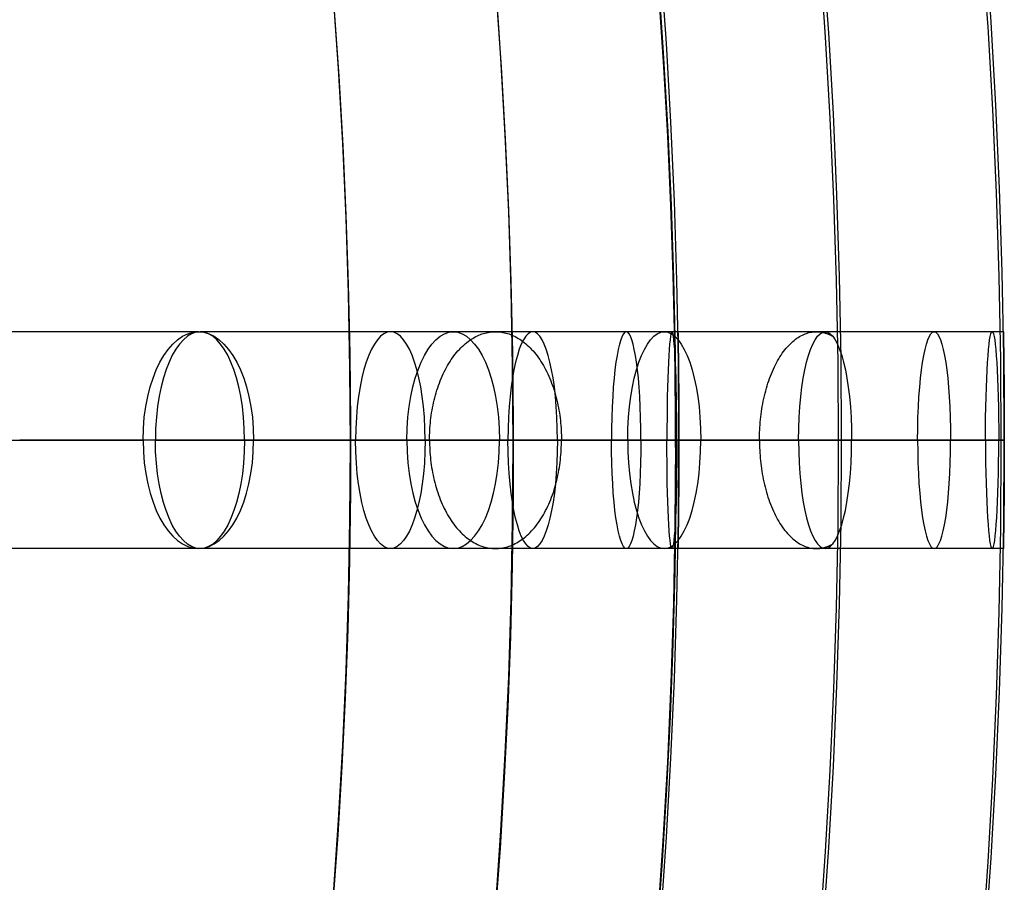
# Model space of a CAD drawing. Header units: millimetres. Extents: x -60 to 60, y -60 to 60.
# Tile 57 of 61: x 51.31 to 60.39, y -4.42 to 3.53. Entities that reach past the tile are written whole.
import ezdxf

# ---------------------------------------------------------------- set-up
doc = ezdxf.new("R2010")
doc.units = ezdxf.units.MM
doc.header["$MEASUREMENT"] = 0
doc.layers.add('Metal', color=7, linetype='Continuous', true_color=0xb2b2b2)
doc.layers.add('Opal glass', color=7, linetype='Continuous', true_color=0x7b7b7b)

msp = doc.modelspace()

# ---------------------------------------------------------------- linework, layer by layer
at = {"layer": 'Metal'}
for centre, radius in [((0.3971, -0.3842, 97.1537), 56.9613), ((0.3971, -0.3842, 93.1537), 53.9613), ((0.3971, -0.3842, 100.1537), 53.9613)]:
    msp.add_circle(centre, radius, dxfattribs=at)
for centre, radius, start, end in [((0.3901, -0.3462, 97.1537), 60, 0, 180), ((0.3901, -0.3462, 107.1537), 60, 0, 180), ((0.3901, -0.3462, 97.1537), 60, 0, 180), ((0.3901, -0.3462, 97.1537), 58.5, 0, 180), ((0.3901, -0.3462, 97.1537), 57, 0, 180), ((0.3901, -0.3462, 107.1537), 57, 0, 180), ((0.3901, -0.3462, 97.1537), 57, 0, 180), ((0.3971, -0.3842, 107.1537), 56.9613, 285.03621, 95.97392), ((0.3971, -0.3842, 107.1537), 56.9613, 285.03621, 95.97392), ((0.3971, -0.3842, 102.1537), 56.9613, 285.55773, 85.34235), ((0.3971, -0.3842, 107.1537), 55.4613, 285.15903, 95.8511), ((0.3971, -0.3842, 107.1537), 53.9613, 285.28869, 95.72143), ((0.3971, -0.3842, 107.1537), 53.9613, 285.28869, 95.72143), ((0.3901, -0.3462, 97.1537), 60, 180, 0), ((0.3901, -0.3462, 107.1537), 60, 180, 0), ((0.3901, -0.3462, 97.1537), 60, 180, 0), ((0.3901, -0.3462, 97.1537), 58.5, 180, 360), ((0.3901, -0.3462, 97.1537), 57, 180, 0), ((0.3901, -0.3462, 107.1537), 57, 180, 0), ((0.3901, -0.3462, 97.1537), 57, 180, 0)]:
    msp.add_arc(centre, radius, start, end, dxfattribs=at)
for points in [[(52.9594, 0.6538, 136.058), (51.8882, 0.6538, 134.8829), (50.817, 0.6538, 133.7078)], [(55.3094, 0.6538, 131.2962), (54.142, 0.6538, 130.212), (52.9746, 0.6538, 129.1278)], [(57.2552, 0.6538, 126.268), (55.9928, 0.6538, 125.3003), (54.7305, 0.6538, 124.3327)], [(58.7383, 0.6538, 121.0993), (57.3905, 0.6538, 120.2662), (56.0427, 0.6538, 119.4331)], [(59.7437, 0.6538, 115.8797), (58.3242, 0.6538, 115.1946), (56.9046, 0.6538, 114.5094)], [(60.2783, 0.6538, 110.675), (58.802, 0.6538, 110.1714), (57.3258, 0.6538, 109.6678)], [(60.3817, 0.6538, 100.3397), (58.8815, 0.6538, 100.2162), (57.3813, 0.6538, 100.0926)], [(60.3817, 0.6538, 105.4493), (58.8815, 0.6538, 105.1064), (57.3813, 0.6538, 104.7635)], [(50.3207, -0.3462, 134.6478), (51.3852, -0.3462, 135.8155), (52.4497, -0.3462, 136.9832)], [(50.3207, -0.3462, 134.6478), (51.3852, -0.3462, 135.8155), (52.4497, -0.3462, 136.9832)], [(50.3207, -0.3462, 134.6478), (51.3852, -0.3462, 135.8155), (52.4497, -0.3462, 136.9832)], [(50.3207, -0.3462, 134.6478), (51.3852, -0.3462, 135.8155), (52.4497, -0.3462, 136.9832)], [(53.4678, -0.3462, 135.1314), (52.3897, -0.3462, 133.9487), (51.3116, -0.3462, 132.7661)], [(53.4678, -0.3462, 135.1314), (52.3897, -0.3462, 133.9487), (51.3116, -0.3462, 132.7661)], [(53.4678, -0.3462, 135.1314), (52.3897, -0.3462, 133.9487), (51.3116, -0.3462, 132.7661)], [(53.4678, -0.3462, 135.1314), (52.3897, -0.3462, 133.9487), (51.3116, -0.3462, 132.7661)], [(52.5629, -0.3462, 130.1101), (53.7228, -0.3462, 131.1874), (54.8827, -0.3462, 132.2646)], [(52.5629, -0.3462, 130.1101), (53.7228, -0.3462, 131.1874), (54.8827, -0.3462, 132.2646)], [(52.5629, -0.3462, 130.1101), (53.7228, -0.3462, 131.1874), (54.8827, -0.3462, 132.2646)], [(52.5629, -0.3462, 130.1101), (53.7228, -0.3462, 131.1874), (54.8827, -0.3462, 132.2646)], [(55.7347, -0.3462, 130.3264), (54.5596, -0.3462, 129.2351), (53.3846, -0.3462, 128.1438)], [(55.7347, -0.3462, 130.3264), (54.5596, -0.3462, 129.2351), (53.3846, -0.3462, 128.1438)], [(55.7347, -0.3462, 130.3264), (54.5596, -0.3462, 129.2351), (53.3846, -0.3462, 128.1438)], [(55.7347, -0.3462, 130.3264), (54.5596, -0.3462, 129.2351), (53.3846, -0.3462, 128.1438)], [(54.4089, -0.3462, 125.3462), (55.6633, -0.3462, 126.3077), (56.9176, -0.3462, 127.2692)], [(54.4089, -0.3462, 125.3462), (55.6633, -0.3462, 126.3077), (56.9176, -0.3462, 127.2692)], [(54.4089, -0.3462, 125.3462), (55.6633, -0.3462, 126.3077), (56.9176, -0.3462, 127.2692)], [(54.4089, -0.3462, 125.3462), (55.6633, -0.3462, 126.3077), (56.9176, -0.3462, 127.2692)], [(57.5911, -0.3462, 125.2655), (56.3206, -0.3462, 124.2916), (55.0501, -0.3462, 123.3177)], [(57.5911, -0.3462, 125.2655), (56.3206, -0.3462, 124.2916), (55.0501, -0.3462, 123.3177)], [(57.5911, -0.3462, 125.2655), (56.3206, -0.3462, 124.2916), (55.0501, -0.3462, 123.3177)], [(57.5911, -0.3462, 125.2655), (56.3206, -0.3462, 124.2916), (55.0501, -0.3462, 123.3177)], [(55.8135, -0.3462, 120.4671), (57.1531, -0.3462, 121.2951), (58.4927, -0.3462, 122.1231)], [(55.8135, -0.3462, 120.4671), (57.1531, -0.3462, 121.2951), (58.4927, -0.3462, 122.1231)], [(55.8135, -0.3462, 120.4671), (57.1531, -0.3462, 121.2951), (58.4927, -0.3462, 122.1231)], [(55.8135, -0.3462, 120.4671), (57.1531, -0.3462, 121.2951), (58.4927, -0.3462, 122.1231)], [(58.9823, -0.3462, 120.0745), (57.6261, -0.3462, 119.2363), (56.27, -0.3462, 118.398)], [(58.9823, -0.3462, 120.0745), (57.6261, -0.3462, 119.2363), (56.27, -0.3462, 118.398)], [(58.9823, -0.3462, 120.0745), (57.6261, -0.3462, 119.2363), (56.27, -0.3462, 118.398)], [(58.9823, -0.3462, 120.0745), (57.6261, -0.3462, 119.2363), (56.27, -0.3462, 118.398)], [(56.7677, -0.3462, 115.5537), (58.1791, -0.3462, 116.2349), (59.5905, -0.3462, 116.9161)], [(56.7677, -0.3462, 115.5537), (58.1791, -0.3462, 116.2349), (59.5905, -0.3462, 116.9161)], [(56.7677, -0.3462, 115.5537), (58.1791, -0.3462, 116.2349), (59.5905, -0.3462, 116.9161)], [(56.7677, -0.3462, 115.5537), (58.1791, -0.3462, 116.2349), (59.5905, -0.3462, 116.9161)], [(59.8954, -0.3462, 114.8425), (58.4675, -0.3462, 114.1534), (57.0397, -0.3462, 113.4642)], [(59.8954, -0.3462, 114.8425), (58.4675, -0.3462, 114.1534), (57.0397, -0.3462, 113.4642)], [(59.8954, -0.3462, 114.8425), (58.4675, -0.3462, 114.1534), (57.0397, -0.3462, 113.4642)], [(59.8954, -0.3462, 114.8425), (58.4675, -0.3462, 114.1534), (57.0397, -0.3462, 113.4642)], [(57.2791, -0.3462, 110.7084), (58.7479, -0.3462, 111.2095), (60.2168, -0.3462, 111.7106)], [(60.2168, -0.3462, 111.7106), (58.7479, -0.3462, 111.2095), (57.2791, -0.3462, 110.7084)], [(57.2791, -0.3462, 110.7084), (58.7479, -0.3462, 111.2095), (60.2168, -0.3462, 111.7106)], [(57.2791, -0.3462, 110.7084), (58.7479, -0.3462, 111.2095), (60.2168, -0.3462, 111.7106)], [(60.2168, -0.3462, 111.7106), (58.7479, -0.3462, 111.2095), (57.2791, -0.3462, 110.7084)], [(57.2791, -0.3462, 110.7084), (58.7479, -0.3462, 111.2095), (60.2168, -0.3462, 111.7106)], [(60.3386, -0.3462, 109.6389), (58.8548, -0.3462, 109.1328), (57.371, -0.3462, 108.6266)], [(60.3386, -0.3462, 109.6389), (58.8548, -0.3462, 109.1328), (57.371, -0.3462, 108.6266)], [(60.3386, -0.3462, 109.6389), (58.8548, -0.3462, 109.1328), (57.371, -0.3462, 108.6266)], [(60.3386, -0.3462, 109.6389), (58.8548, -0.3462, 109.1328), (57.371, -0.3462, 108.6266)], [(57.3901, -0.3462, 97.1537), (57.3901, -0.3462, 98.1218), (57.3901, -0.3462, 99.0899)], [(57.3901, -0.3462, 101.0967), (57.3901, -0.3462, 102.4182), (57.3901, -0.3462, 103.7397)], [(60.3901, -0.3462, 97.1537), (58.8901, -0.3462, 97.1537), (57.3901, -0.3462, 97.1537)], [(60.3901, -0.3462, 99.337), (58.8901, -0.3462, 99.2135), (57.3901, -0.3462, 99.0899)], [(57.3901, -0.3462, 101.0967), (58.8901, -0.3462, 101.2202), (60.3901, -0.3462, 101.3438)], [(60.3901, -0.3462, 104.4255), (58.8901, -0.3462, 104.0826), (57.3901, -0.3462, 103.7397)], [(57.3901, -0.3462, 105.7913), (58.8901, -0.3462, 106.1342), (60.3901, -0.3462, 106.477)], [(60.3901, -0.3462, 99.337), (58.8901, -0.3462, 99.2135), (57.3901, -0.3462, 99.0899)], [(57.3901, -0.3462, 97.1537), (57.3901, -0.3462, 98.1218), (57.3901, -0.3462, 99.0899)], [(60.3901, -0.3462, 97.1537), (58.8901, -0.3462, 97.1537), (57.3901, -0.3462, 97.1537)], [(60.3901, -0.3462, 104.4255), (58.8901, -0.3462, 104.0826), (57.3901, -0.3462, 103.7397)], [(57.3901, -0.3462, 101.0967), (57.3901, -0.3462, 102.4182), (57.3901, -0.3462, 103.7397)], [(57.3901, -0.3462, 101.0967), (58.8901, -0.3462, 101.2202), (60.3901, -0.3462, 101.3438)], [(57.3901, -0.3462, 105.7913), (58.8901, -0.3462, 106.1342), (60.3901, -0.3462, 106.477)], [(57.3901, -0.3462, 97.1537), (57.3901, -0.3462, 98.1218), (57.3901, -0.3462, 99.0899)], [(57.3901, -0.3462, 101.0967), (57.3901, -0.3462, 102.4182), (57.3901, -0.3462, 103.7397)], [(60.3901, -0.3462, 97.1537), (58.8901, -0.3462, 97.1537), (57.3901, -0.3462, 97.1537)], [(60.3901, -0.3462, 99.337), (58.8901, -0.3462, 99.2135), (57.3901, -0.3462, 99.0899)], [(57.3901, -0.3462, 101.0967), (58.8901, -0.3462, 101.2202), (60.3901, -0.3462, 101.3438)], [(60.3901, -0.3462, 104.4255), (58.8901, -0.3462, 104.0826), (57.3901, -0.3462, 103.7397)], [(57.3901, -0.3462, 105.7913), (58.8901, -0.3462, 106.1342), (60.3901, -0.3462, 106.477)], [(60.3901, -0.3462, 99.337), (58.8901, -0.3462, 99.2135), (57.3901, -0.3462, 99.0899)], [(57.3901, -0.3462, 97.1537), (57.3901, -0.3462, 98.1218), (57.3901, -0.3462, 99.0899)], [(60.3901, -0.3462, 97.1537), (58.8901, -0.3462, 97.1537), (57.3901, -0.3462, 97.1537)], [(60.3901, -0.3462, 104.4255), (58.8901, -0.3462, 104.0826), (57.3901, -0.3462, 103.7397)], [(57.3901, -0.3462, 101.0967), (57.3901, -0.3462, 102.4182), (57.3901, -0.3462, 103.7397)], [(57.3901, -0.3462, 101.0967), (58.8901, -0.3462, 101.2202), (60.3901, -0.3462, 101.3438)], [(57.3901, -0.3462, 105.7913), (58.8901, -0.3462, 106.1342), (60.3901, -0.3462, 106.477)], [(60.3901, -0.3462, 104.4255), (60.3901, -0.3462, 102.8846), (60.3901, -0.3462, 101.3438)], [(60.3901, -0.3462, 99.337), (60.3901, -0.3462, 98.2454), (60.3901, -0.3462, 97.1537)], [(60.3901, -0.3462, 99.337), (60.3901, -0.3462, 98.2454), (60.3901, -0.3462, 97.1537)], [(60.3901, -0.3462, 104.4255), (60.3901, -0.3462, 102.8846), (60.3901, -0.3462, 101.3438)], [(60.3901, -0.3462, 104.4255), (60.3901, -0.3462, 102.8846), (60.3901, -0.3462, 101.3438)], [(60.3901, -0.3462, 99.337), (60.3901, -0.3462, 98.2454), (60.3901, -0.3462, 97.1537)], [(60.3901, -0.3462, 99.337), (60.3901, -0.3462, 98.2454), (60.3901, -0.3462, 97.1537)], [(60.3901, -0.3462, 104.4255), (60.3901, -0.3462, 102.8846), (60.3901, -0.3462, 101.3438)], [(52.9594, -1.3462, 136.058), (51.8882, -1.3462, 134.8829), (50.817, -1.3462, 133.7078)], [(55.3094, -1.3462, 131.2962), (54.142, -1.3462, 130.212), (52.9746, -1.3462, 129.1278)], [(57.2552, -1.3462, 126.268), (55.9928, -1.3462, 125.3003), (54.7305, -1.3462, 124.3327)], [(58.7383, -1.3462, 121.0993), (57.3905, -1.3462, 120.2662), (56.0427, -1.3462, 119.4331)], [(59.7437, -1.3462, 115.8797), (58.3242, -1.3462, 115.1946), (56.9046, -1.3462, 114.5094)], [(60.2783, -1.3462, 110.675), (58.802, -1.3462, 110.1714), (57.3258, -1.3462, 109.6678)], [(60.3817, -1.3462, 100.3397), (58.8815, -1.3462, 100.2162), (57.3813, -1.3462, 100.0926)], [(60.3817, -1.3462, 105.4493), (58.8815, -1.3462, 105.1064), (57.3813, -1.3462, 104.7635)]]:
    msp.add_open_spline(points, degree=2, dxfattribs=at)
for points, knots in [([(52.4497, -0.3462, 136.9832), (52.4497, 0.2362, 136.9832), (52.6938, 0.6538, 136.5411), (52.9594, 0.6538, 136.058), (53.225, 0.6538, 135.5751), (53.4678, 0.2363, 135.1314), (53.4678, -0.3462, 135.1314)], [3.578488, 3.578488, 3.578488, 3.578488, 5.36747, 5.36747, 5.36747, 7.156975, 7.156975, 7.156975, 7.156975]), ([(52.4497, -0.3462, 136.9832), (52.4497, 0.2362, 136.9832), (52.6938, 0.6538, 136.5411), (52.9594, 0.6538, 136.058), (53.225, 0.6538, 135.5751), (53.4678, 0.2363, 135.1314), (53.4678, -0.3462, 135.1314)], [3.578488, 3.578488, 3.578488, 3.578488, 5.36747, 5.36747, 5.36747, 7.156975, 7.156975, 7.156975, 7.156975]), ([(53.3846, -0.3462, 128.1438), (53.3846, 0.2409, 128.1438), (53.187, 0.6538, 128.6197), (52.9746, 0.6538, 129.1278), (52.7622, 0.6538, 129.6362), (52.5629, 0.2407, 130.1101), (52.5629, -0.3462, 130.1101)], [0, 0, 0, 0, 1.79812, 1.79812, 1.79812, 3.595541, 3.595541, 3.595541, 3.595541]), ([(53.3846, -0.3462, 128.1438), (53.3846, 0.2409, 128.1438), (53.187, 0.6538, 128.6197), (52.9746, 0.6538, 129.1278), (52.7622, 0.6538, 129.6362), (52.5629, 0.2407, 130.1101), (52.5629, -0.3462, 130.1101)], [0, 0, 0, 0, 1.79812, 1.79812, 1.79812, 3.595541, 3.595541, 3.595541, 3.595541]), ([(55.0501, -0.3462, 123.3177), (55.0501, 0.24, 123.3177), (54.8965, 0.6538, 123.8075), (54.7305, 0.6538, 124.3327), (54.5644, 0.6538, 124.8581), (54.4089, 0.2398, 125.3462), (54.4089, -0.3462, 125.3462)], [0, 0, 0, 0, 1.796305, 1.796305, 1.796305, 3.591944, 3.591944, 3.591944, 3.591944]), ([(55.0501, -0.3462, 123.3177), (55.0501, 0.24, 123.3177), (54.8965, 0.6538, 123.8075), (54.7305, 0.6538, 124.3327), (54.5644, 0.6538, 124.8581), (54.4089, 0.2398, 125.3462), (54.4089, -0.3462, 125.3462)], [0, 0, 0, 0, 1.796305, 1.796305, 1.796305, 3.591944, 3.591944, 3.591944, 3.591944]), ([(54.8827, -0.3462, 132.2646), (54.8827, 0.2372, 132.2646), (55.0876, 0.6538, 131.8008), (55.3094, 0.6538, 131.2962), (55.5312, 0.6538, 130.7918), (55.7347, 0.2374, 130.3264), (55.7347, -0.3462, 130.3264)], [3.582224, 3.582224, 3.582224, 3.582224, 5.373059, 5.373059, 5.373059, 7.164447, 7.164447, 7.164447, 7.164447]), ([(54.8827, -0.3462, 132.2646), (54.8827, 0.2372, 132.2646), (55.0876, 0.6538, 131.8008), (55.3094, 0.6538, 131.2962), (55.5312, 0.6538, 130.7918), (55.7347, 0.2374, 130.3264), (55.7347, -0.3462, 130.3264)], [3.582224, 3.582224, 3.582224, 3.582224, 5.373059, 5.373059, 5.373059, 7.164447, 7.164447, 7.164447, 7.164447]), ([(56.27, -0.3462, 118.398), (56.27, 0.2378, 118.398), (56.1614, 0.6538, 118.8951), (56.0427, 0.6538, 119.4331), (55.9239, 0.6538, 119.9714), (55.8135, 0.2376, 120.4671), (55.8135, -0.3462, 120.4671)], [0, 0, 0, 0, 1.79217, 1.79217, 1.79217, 3.583746, 3.583746, 3.583746, 3.583746]), ([(56.27, -0.3462, 118.398), (56.27, 0.2378, 118.398), (56.1614, 0.6538, 118.8951), (56.0427, 0.6538, 119.4331), (55.9239, 0.6538, 119.9714), (55.8135, 0.2376, 120.4671), (55.8135, -0.3462, 120.4671)], [0, 0, 0, 0, 1.79217, 1.79217, 1.79217, 3.583746, 3.583746, 3.583746, 3.583746]), ([(57.0397, -0.3462, 113.4642), (57.0397, 0.2348, 113.4642), (56.9757, 0.6538, 113.9628), (56.9046, 0.6538, 114.5094), (56.8334, 0.6538, 115.0562), (56.7677, 0.2346, 115.5537), (56.7677, -0.3462, 115.5537)], [0, 0, 0, 0, 1.786583, 1.786583, 1.786583, 3.572664, 3.572664, 3.572664, 3.572664]), ([(57.0397, -0.3462, 113.4642), (57.0397, 0.2348, 113.4642), (56.9757, 0.6538, 113.9628), (56.9046, 0.6538, 114.5094), (56.8334, 0.6538, 115.0562), (56.7677, 0.2346, 115.5537), (56.7677, -0.3462, 115.5537)], [0, 0, 0, 0, 1.786583, 1.786583, 1.786583, 3.572664, 3.572664, 3.572664, 3.572664]), ([(56.9176, -0.3462, 127.2692), (56.9176, 0.2363, 127.2692), (57.0795, 0.6538, 126.7906), (57.2552, 0.6538, 126.268), (57.4308, 0.6538, 125.7456), (57.5911, 0.2365, 125.2655), (57.5911, -0.3462, 125.2655)], [3.579069, 3.579069, 3.579069, 3.579069, 5.36834, 5.36834, 5.36834, 7.158138, 7.158138, 7.158138, 7.158138]), ([(56.9176, -0.3462, 127.2692), (56.9176, 0.2363, 127.2692), (57.0795, 0.6538, 126.7906), (57.2552, 0.6538, 126.268), (57.4308, 0.6538, 125.7456), (57.5911, 0.2365, 125.2655), (57.5911, -0.3462, 125.2655)], [3.579069, 3.579069, 3.579069, 3.579069, 5.36834, 5.36834, 5.36834, 7.158138, 7.158138, 7.158138, 7.158138]), ([(57.371, -0.3462, 108.6266), (57.371, 0.2287, 108.6266), (57.3501, 0.6538, 109.1167), (57.3258, 0.6538, 109.6678), (57.3015, 0.6538, 110.219), (57.2791, 0.2286, 110.7084), (57.2791, -0.3462, 110.7084)], [0, 0, 0, 0, 1.775599, 1.775599, 1.775599, 3.550861, 3.550861, 3.550861, 3.550861]), ([(57.371, -0.3462, 108.6266), (57.371, 0.2287, 108.6266), (57.3501, 0.6538, 109.1167), (57.3258, 0.6538, 109.6678), (57.3015, 0.6538, 110.219), (57.2791, 0.2286, 110.7084), (57.2791, -0.3462, 110.7084)], [0, 0, 0, 0, 1.775599, 1.775599, 1.775599, 3.550861, 3.550861, 3.550861, 3.550861]), ([(57.3901, -0.3462, 99.0899), (57.3901, 0.2078, 99.0899), (57.3813, 0.6538, 99.5401), (57.3813, 0.6538, 100.0926), (57.3813, 0.6538, 100.6446), (57.3901, 0.2082, 101.0967), (57.3901, -0.3462, 101.0967)], [0, 0, 0, 0, 1.740233, 1.740233, 1.740233, 3.481495, 3.481495, 3.481495, 3.481495]), ([(57.3901, -0.3462, 103.7397), (57.3901, 0.2196, 103.7397), (57.3813, 0.6538, 104.2108), (57.3813, 0.6538, 104.7635), (57.3813, 0.6538, 105.3149), (57.3901, 0.2206, 105.7913), (57.3901, -0.3462, 105.7913)], [0, 0, 0, 0, 1.759202, 1.759202, 1.759202, 3.521394, 3.521394, 3.521394, 3.521394]), ([(57.3901, -0.3462, 99.0899), (57.3901, 0.2078, 99.0899), (57.3813, 0.6538, 99.5401), (57.3813, 0.6538, 100.0926), (57.3813, 0.6538, 100.6446), (57.3901, 0.2082, 101.0967), (57.3901, -0.3462, 101.0967)], [0, 0, 0, 0, 1.740233, 1.740233, 1.740233, 3.481495, 3.481495, 3.481495, 3.481495]), ([(57.3901, -0.3462, 103.7397), (57.3901, 0.2196, 103.7397), (57.3813, 0.6538, 104.2108), (57.3813, 0.6538, 104.7635), (57.3813, 0.6538, 105.3149), (57.3901, 0.2206, 105.7913), (57.3901, -0.3462, 105.7913)], [0, 0, 0, 0, 1.759202, 1.759202, 1.759202, 3.521394, 3.521394, 3.521394, 3.521394]), ([(58.4927, -0.3462, 122.1231), (58.4927, 0.2344, 122.1231), (58.6101, 0.6538, 121.6356), (58.7383, 0.6538, 121.0993), (58.8665, 0.6538, 120.5632), (58.9823, 0.2345, 120.0745), (58.9823, -0.3462, 120.0745)], [3.57187, 3.57187, 3.57187, 3.57187, 5.35757, 5.35757, 5.35757, 7.143741, 7.143741, 7.143741, 7.143741]), ([(58.4927, -0.3462, 122.1231), (58.4927, 0.2344, 122.1231), (58.6101, 0.6538, 121.6356), (58.7383, 0.6538, 121.0993), (58.8665, 0.6538, 120.5632), (58.9823, 0.2345, 120.0745), (58.9823, -0.3462, 120.0745)], [3.57187, 3.57187, 3.57187, 3.57187, 5.35757, 5.35757, 5.35757, 7.143741, 7.143741, 7.143741, 7.143741]), ([(59.5905, -0.3462, 116.9161), (59.5905, 0.2317, 116.9161), (59.6635, 0.6538, 116.4254), (59.7437, 0.6538, 115.8797), (59.8239, 0.6538, 115.3341), (59.8954, 0.2319, 114.8425), (59.8954, -0.3462, 114.8425)], [3.562118, 3.562118, 3.562118, 3.562118, 5.342978, 5.342978, 5.342978, 7.124236, 7.124236, 7.124236, 7.124236]), ([(59.5905, -0.3462, 116.9161), (59.5905, 0.2317, 116.9161), (59.6635, 0.6538, 116.4254), (59.7437, 0.6538, 115.8797), (59.8239, 0.6538, 115.3341), (59.8954, 0.2319, 114.8425), (59.8954, -0.3462, 114.8425)], [3.562118, 3.562118, 3.562118, 3.562118, 5.342978, 5.342978, 5.342978, 7.124236, 7.124236, 7.124236, 7.124236]), ([(60.2168, -0.3462, 111.7106), (60.2168, 0.2263, 111.7106), (60.2459, 0.6538, 111.2259), (60.2783, 0.6538, 110.675), (60.3107, 0.6538, 110.1242), (60.3386, 0.2264, 109.6389), (60.3386, -0.3462, 109.6389)], [3.542858, 3.542858, 3.542858, 3.542858, 5.314153, 5.314153, 5.314153, 7.085717, 7.085717, 7.085717, 7.085717]), ([(60.2168, -0.3462, 111.7106), (60.2168, 0.2263, 111.7106), (60.2459, 0.6538, 111.2259), (60.2783, 0.6538, 110.675), (60.3107, 0.6538, 110.1242), (60.3386, 0.2264, 109.6389), (60.3386, -0.3462, 109.6389)], [3.542858, 3.542858, 3.542858, 3.542858, 5.314153, 5.314153, 5.314153, 7.085717, 7.085717, 7.085717, 7.085717]), ([(60.3901, -0.3462, 101.3438), (60.3901, 0.2082, 101.3438), (60.3817, 0.6538, 100.8918), (60.3817, 0.6538, 100.3397), (60.3817, 0.6538, 99.7873), (60.3901, 0.2078, 99.337), (60.3901, -0.3462, 99.337)], [3.481483, 3.481483, 3.481483, 3.481483, 5.222714, 5.222714, 5.222714, 6.962967, 6.962967, 6.962967, 6.962967]), ([(60.3901, -0.3462, 106.477), (60.3901, 0.2206, 106.477), (60.3817, 0.6538, 106.0009), (60.3817, 0.6538, 105.4493), (60.3817, 0.6538, 104.8967), (60.3901, 0.2196, 104.4255), (60.3901, -0.3462, 104.4255)], [3.521381, 3.521381, 3.521381, 3.521381, 5.283492, 5.283492, 5.283492, 7.042763, 7.042763, 7.042763, 7.042763]), ([(60.3901, -0.3462, 101.3438), (60.3901, 0.2082, 101.3438), (60.3817, 0.6538, 100.8918), (60.3817, 0.6538, 100.3397), (60.3817, 0.6538, 99.7873), (60.3901, 0.2078, 99.337), (60.3901, -0.3462, 99.337)], [3.481483, 3.481483, 3.481483, 3.481483, 5.222714, 5.222714, 5.222714, 6.962967, 6.962967, 6.962967, 6.962967]), ([(60.3901, -0.3462, 106.477), (60.3901, 0.2206, 106.477), (60.3817, 0.6538, 106.0009), (60.3817, 0.6538, 105.4493), (60.3817, 0.6538, 104.8967), (60.3901, 0.2196, 104.4255), (60.3901, -0.3462, 104.4255)], [3.521381, 3.521381, 3.521381, 3.521381, 5.283492, 5.283492, 5.283492, 7.042763, 7.042763, 7.042763, 7.042763]), ([(52.4497, -0.3462, 136.9832), (52.4497, -0.9285, 136.9832), (52.6938, -1.3462, 136.5411), (52.9594, -1.3462, 136.058), (53.225, -1.3462, 135.5751), (53.4678, -0.9287, 135.1314), (53.4678, -0.3462, 135.1314)], [3.578488, 3.578488, 3.578488, 3.578488, 5.36747, 5.36747, 5.36747, 7.156975, 7.156975, 7.156975, 7.156975]), ([(52.4497, -0.3462, 136.9832), (52.4497, -0.9285, 136.9832), (52.6938, -1.3462, 136.5411), (52.9594, -1.3462, 136.058), (53.225, -1.3462, 135.5751), (53.4678, -0.9287, 135.1314), (53.4678, -0.3462, 135.1314)], [3.578488, 3.578488, 3.578488, 3.578488, 5.36747, 5.36747, 5.36747, 7.156975, 7.156975, 7.156975, 7.156975]), ([(53.3846, -0.3462, 128.1438), (53.3846, -0.9332, 128.1438), (53.187, -1.3462, 128.6197), (52.9746, -1.3462, 129.1278), (52.7622, -1.3462, 129.6362), (52.5629, -0.933, 130.1101), (52.5629, -0.3462, 130.1101)], [0, 0, 0, 0, 1.79812, 1.79812, 1.79812, 3.595541, 3.595541, 3.595541, 3.595541]), ([(53.3846, -0.3462, 128.1438), (53.3846, -0.9332, 128.1438), (53.187, -1.3462, 128.6197), (52.9746, -1.3462, 129.1278), (52.7622, -1.3462, 129.6362), (52.5629, -0.933, 130.1101), (52.5629, -0.3462, 130.1101)], [0, 0, 0, 0, 1.79812, 1.79812, 1.79812, 3.595541, 3.595541, 3.595541, 3.595541]), ([(55.0501, -0.3462, 123.3177), (55.0501, -0.9323, 123.3177), (54.8965, -1.3462, 123.8075), (54.7305, -1.3462, 124.3327), (54.5644, -1.3462, 124.8581), (54.4089, -0.9321, 125.3462), (54.4089, -0.3462, 125.3462)], [0, 0, 0, 0, 1.796305, 1.796305, 1.796305, 3.591944, 3.591944, 3.591944, 3.591944]), ([(55.0501, -0.3462, 123.3177), (55.0501, -0.9323, 123.3177), (54.8965, -1.3462, 123.8075), (54.7305, -1.3462, 124.3327), (54.5644, -1.3462, 124.8581), (54.4089, -0.9321, 125.3462), (54.4089, -0.3462, 125.3462)], [0, 0, 0, 0, 1.796305, 1.796305, 1.796305, 3.591944, 3.591944, 3.591944, 3.591944]), ([(54.8827, -0.3462, 132.2646), (54.8827, -0.9295, 132.2646), (55.0876, -1.3462, 131.8008), (55.3094, -1.3462, 131.2962), (55.5312, -1.3462, 130.7918), (55.7347, -0.9297, 130.3264), (55.7347, -0.3462, 130.3264)], [3.582224, 3.582224, 3.582224, 3.582224, 5.373059, 5.373059, 5.373059, 7.164447, 7.164447, 7.164447, 7.164447]), ([(54.8827, -0.3462, 132.2646), (54.8827, -0.9295, 132.2646), (55.0876, -1.3462, 131.8008), (55.3094, -1.3462, 131.2962), (55.5312, -1.3462, 130.7918), (55.7347, -0.9297, 130.3264), (55.7347, -0.3462, 130.3264)], [3.582224, 3.582224, 3.582224, 3.582224, 5.373059, 5.373059, 5.373059, 7.164447, 7.164447, 7.164447, 7.164447]), ([(56.27, -0.3462, 118.398), (56.27, -0.9301, 118.398), (56.1614, -1.3462, 118.8951), (56.0427, -1.3462, 119.4331), (55.9239, -1.3462, 119.9714), (55.8135, -0.9299, 120.4671), (55.8135, -0.3462, 120.4671)], [0, 0, 0, 0, 1.79217, 1.79217, 1.79217, 3.583746, 3.583746, 3.583746, 3.583746]), ([(56.27, -0.3462, 118.398), (56.27, -0.9301, 118.398), (56.1614, -1.3462, 118.8951), (56.0427, -1.3462, 119.4331), (55.9239, -1.3462, 119.9714), (55.8135, -0.9299, 120.4671), (55.8135, -0.3462, 120.4671)], [0, 0, 0, 0, 1.79217, 1.79217, 1.79217, 3.583746, 3.583746, 3.583746, 3.583746]), ([(57.0397, -0.3462, 113.4642), (57.0397, -0.9271, 113.4642), (56.9757, -1.3462, 113.9628), (56.9046, -1.3462, 114.5094), (56.8334, -1.3462, 115.0562), (56.7677, -0.9269, 115.5537), (56.7677, -0.3462, 115.5537)], [0, 0, 0, 0, 1.786583, 1.786583, 1.786583, 3.572664, 3.572664, 3.572664, 3.572664]), ([(57.0397, -0.3462, 113.4642), (57.0397, -0.9271, 113.4642), (56.9757, -1.3462, 113.9628), (56.9046, -1.3462, 114.5094), (56.8334, -1.3462, 115.0562), (56.7677, -0.9269, 115.5537), (56.7677, -0.3462, 115.5537)], [0, 0, 0, 0, 1.786583, 1.786583, 1.786583, 3.572664, 3.572664, 3.572664, 3.572664]), ([(56.9176, -0.3462, 127.2692), (56.9176, -0.9287, 127.2692), (57.0795, -1.3462, 126.7906), (57.2552, -1.3462, 126.268), (57.4308, -1.3462, 125.7456), (57.5911, -0.9288, 125.2655), (57.5911, -0.3462, 125.2655)], [3.579069, 3.579069, 3.579069, 3.579069, 5.36834, 5.36834, 5.36834, 7.158138, 7.158138, 7.158138, 7.158138]), ([(56.9176, -0.3462, 127.2692), (56.9176, -0.9287, 127.2692), (57.0795, -1.3462, 126.7906), (57.2552, -1.3462, 126.268), (57.4308, -1.3462, 125.7456), (57.5911, -0.9288, 125.2655), (57.5911, -0.3462, 125.2655)], [3.579069, 3.579069, 3.579069, 3.579069, 5.36834, 5.36834, 5.36834, 7.158138, 7.158138, 7.158138, 7.158138]), ([(57.371, -0.3462, 108.6266), (57.371, -0.921, 108.6266), (57.3501, -1.3462, 109.1167), (57.3258, -1.3462, 109.6678), (57.3015, -1.3462, 110.219), (57.2791, -0.9209, 110.7084), (57.2791, -0.3462, 110.7084)], [0, 0, 0, 0, 1.775599, 1.775599, 1.775599, 3.550861, 3.550861, 3.550861, 3.550861]), ([(57.371, -0.3462, 108.6266), (57.371, -0.921, 108.6266), (57.3501, -1.3462, 109.1167), (57.3258, -1.3462, 109.6678), (57.3015, -1.3462, 110.219), (57.2791, -0.9209, 110.7084), (57.2791, -0.3462, 110.7084)], [0, 0, 0, 0, 1.775599, 1.775599, 1.775599, 3.550861, 3.550861, 3.550861, 3.550861]), ([(57.3901, -0.3462, 99.0899), (57.3901, -0.9001, 99.0899), (57.3813, -1.3462, 99.5401), (57.3813, -1.3462, 100.0926), (57.3813, -1.3462, 100.6446), (57.3901, -0.9005, 101.0967), (57.3901, -0.3462, 101.0967)], [0, 0, 0, 0, 1.740233, 1.740233, 1.740233, 3.481495, 3.481495, 3.481495, 3.481495]), ([(57.3901, -0.3462, 103.7397), (57.3901, -0.9119, 103.7397), (57.3813, -1.3462, 104.2108), (57.3813, -1.3462, 104.7635), (57.3813, -1.3462, 105.3149), (57.3901, -0.913, 105.7913), (57.3901, -0.3462, 105.7913)], [0, 0, 0, 0, 1.759202, 1.759202, 1.759202, 3.521394, 3.521394, 3.521394, 3.521394]), ([(57.3901, -0.3462, 99.0899), (57.3901, -0.9001, 99.0899), (57.3813, -1.3462, 99.5401), (57.3813, -1.3462, 100.0926), (57.3813, -1.3462, 100.6446), (57.3901, -0.9005, 101.0967), (57.3901, -0.3462, 101.0967)], [0, 0, 0, 0, 1.740233, 1.740233, 1.740233, 3.481495, 3.481495, 3.481495, 3.481495]), ([(57.3901, -0.3462, 103.7397), (57.3901, -0.9119, 103.7397), (57.3813, -1.3462, 104.2108), (57.3813, -1.3462, 104.7635), (57.3813, -1.3462, 105.3149), (57.3901, -0.913, 105.7913), (57.3901, -0.3462, 105.7913)], [0, 0, 0, 0, 1.759202, 1.759202, 1.759202, 3.521394, 3.521394, 3.521394, 3.521394]), ([(58.4927, -0.3462, 122.1231), (58.4927, -0.9267, 122.1231), (58.6101, -1.3462, 121.6356), (58.7383, -1.3462, 121.0993), (58.8665, -1.3462, 120.5632), (58.9823, -0.9269, 120.0745), (58.9823, -0.3462, 120.0745)], [3.57187, 3.57187, 3.57187, 3.57187, 5.35757, 5.35757, 5.35757, 7.143741, 7.143741, 7.143741, 7.143741]), ([(58.4927, -0.3462, 122.1231), (58.4927, -0.9267, 122.1231), (58.6101, -1.3462, 121.6356), (58.7383, -1.3462, 121.0993), (58.8665, -1.3462, 120.5632), (58.9823, -0.9269, 120.0745), (58.9823, -0.3462, 120.0745)], [3.57187, 3.57187, 3.57187, 3.57187, 5.35757, 5.35757, 5.35757, 7.143741, 7.143741, 7.143741, 7.143741]), ([(59.5905, -0.3462, 116.9161), (59.5905, -0.924, 116.9161), (59.6635, -1.3462, 116.4254), (59.7437, -1.3462, 115.8797), (59.8239, -1.3462, 115.3341), (59.8954, -0.9242, 114.8425), (59.8954, -0.3462, 114.8425)], [3.562118, 3.562118, 3.562118, 3.562118, 5.342978, 5.342978, 5.342978, 7.124236, 7.124236, 7.124236, 7.124236]), ([(59.5905, -0.3462, 116.9161), (59.5905, -0.924, 116.9161), (59.6635, -1.3462, 116.4254), (59.7437, -1.3462, 115.8797), (59.8239, -1.3462, 115.3341), (59.8954, -0.9242, 114.8425), (59.8954, -0.3462, 114.8425)], [3.562118, 3.562118, 3.562118, 3.562118, 5.342978, 5.342978, 5.342978, 7.124236, 7.124236, 7.124236, 7.124236]), ([(60.2168, -0.3462, 111.7106), (60.2168, -0.9187, 111.7106), (60.2459, -1.3462, 111.2259), (60.2783, -1.3462, 110.675), (60.3107, -1.3462, 110.1242), (60.3386, -0.9187, 109.6389), (60.3386, -0.3462, 109.6389)], [3.542858, 3.542858, 3.542858, 3.542858, 5.314153, 5.314153, 5.314153, 7.085717, 7.085717, 7.085717, 7.085717]), ([(60.2168, -0.3462, 111.7106), (60.2168, -0.9187, 111.7106), (60.2459, -1.3462, 111.2259), (60.2783, -1.3462, 110.675), (60.3107, -1.3462, 110.1242), (60.3386, -0.9187, 109.6389), (60.3386, -0.3462, 109.6389)], [3.542858, 3.542858, 3.542858, 3.542858, 5.314153, 5.314153, 5.314153, 7.085717, 7.085717, 7.085717, 7.085717]), ([(60.3901, -0.3462, 101.3438), (60.3901, -0.9005, 101.3438), (60.3817, -1.3462, 100.8918), (60.3817, -1.3462, 100.3397), (60.3817, -1.3462, 99.7873), (60.3901, -0.9001, 99.337), (60.3901, -0.3462, 99.337)], [3.481483, 3.481483, 3.481483, 3.481483, 5.222714, 5.222714, 5.222714, 6.962967, 6.962967, 6.962967, 6.962967]), ([(60.3901, -0.3462, 106.477), (60.3901, -0.9129, 106.477), (60.3817, -1.3462, 106.0009), (60.3817, -1.3462, 105.4493), (60.3817, -1.3462, 104.8967), (60.3901, -0.912, 104.4255), (60.3901, -0.3462, 104.4255)], [3.521381, 3.521381, 3.521381, 3.521381, 5.283492, 5.283492, 5.283492, 7.042763, 7.042763, 7.042763, 7.042763]), ([(60.3901, -0.3462, 101.3438), (60.3901, -0.9005, 101.3438), (60.3817, -1.3462, 100.8918), (60.3817, -1.3462, 100.3397), (60.3817, -1.3462, 99.7873), (60.3901, -0.9001, 99.337), (60.3901, -0.3462, 99.337)], [3.481483, 3.481483, 3.481483, 3.481483, 5.222714, 5.222714, 5.222714, 6.962967, 6.962967, 6.962967, 6.962967]), ([(60.3901, -0.3462, 106.477), (60.3901, -0.9129, 106.477), (60.3817, -1.3462, 106.0009), (60.3817, -1.3462, 105.4493), (60.3817, -1.3462, 104.8967), (60.3901, -0.912, 104.4255), (60.3901, -0.3462, 104.4255)], [3.521381, 3.521381, 3.521381, 3.521381, 5.283492, 5.283492, 5.283492, 7.042763, 7.042763, 7.042763, 7.042763])]:
    msp.add_open_spline(points, degree=3, knots=knots, dxfattribs=at)
for points, weights, knots in [([(55.0904, -0.3462, 125.8686), (55.0904, 0.6538, 125.8686), (55.6988, 0.6538, 125.0749), (56.3072, 0.6538, 124.2813), (56.3072, -0.3462, 124.2813)], [1, 0.707106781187, 1, 0.707106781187, 1], [3.141593, 3.141593, 3.141593, 4.712389, 4.712389, 6.283185, 6.283185, 6.283185]), ([(58.1323, -0.3462, 121.9003), (58.1323, 0.6538, 121.9003), (58.6581, 0.6538, 121.0497), (58.7372, 0.6538, 120.9216), (58.8129, 0.6095, 120.7992)], [1, 0.707106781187, 1, 0.941286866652, 0.906112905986], [3.141593, 3.141593, 3.141593, 4.712389, 4.712389, 5.02727, 5.02727, 5.02727]), ([(55.0904, -0.3462, 125.8686), (55.0904, -1.3462, 125.8686), (55.6988, -1.3462, 125.0749), (56.3072, -1.3462, 124.2813), (56.3072, -0.3462, 124.2813)], [1, 0.707106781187, 1, 0.707106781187, 1], [3.141593, 3.141593, 3.141593, 4.712389, 4.712389, 6.283185, 6.283185, 6.283185]), ([(57.3901, -0.3462, 105.7913), (57.3901, -0.3462, 106.4725), (57.3901, -0.3462, 107.1537), (57.3901, -0.3462, 107.8903), (57.371, -0.3462, 108.6266)], [1, 1, 1, 0.999916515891, 1], [21.637554, 21.637554, 21.637554, 23, 23, 24.473075, 24.473075, 24.473075]), ([(57.3901, -0.3462, 105.7913), (57.3901, -0.3462, 106.4725), (57.3901, -0.3462, 107.1537), (57.3901, -0.3462, 107.8903), (57.371, -0.3462, 108.6266)], [1, 1, 1, 0.999916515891, 1], [21.637554, 21.637554, 21.637554, 23, 23, 24.473075, 24.473075, 24.473075]), ([(57.3901, -0.3462, 105.7913), (57.3901, -0.3462, 106.4725), (57.3901, -0.3462, 107.1537), (57.3901, -0.3462, 107.8903), (57.371, -0.3462, 108.6266)], [1, 1, 1, 0.999916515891, 1], [21.637554, 21.637554, 21.637554, 23, 23, 24.473075, 24.473075, 24.473075]), ([(57.3901, -0.3462, 105.7913), (57.3901, -0.3462, 106.4725), (57.3901, -0.3462, 107.1537), (57.3901, -0.3462, 107.8903), (57.371, -0.3462, 108.6266)], [1, 1, 1, 0.999916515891, 1], [21.637554, 21.637554, 21.637554, 23, 23, 24.473075, 24.473075, 24.473075]), ([(58.1323, -0.3462, 121.9003), (58.1323, -1.3462, 121.9003), (58.6581, -1.3462, 121.0497), (58.7372, -1.3462, 120.9216), (58.8129, -1.3018, 120.7992)], [1, 0.707106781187, 1, 0.941286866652, 0.906112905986], [3.141593, 3.141593, 3.141593, 4.712389, 4.712389, 5.02727, 5.02727, 5.02727]), ([(60.3386, -0.3462, 109.6389), (60.3901, -0.3462, 108.3969), (60.3901, -0.3462, 107.1537), (60.3901, -0.3462, 106.8154), (60.3901, -0.3462, 106.477)], [0.999999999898, 0.999785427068, 1, 1, 1], [-2.485945, -2.485945, -2.485945, 0, 0, 0.676659, 0.676659, 0.676659]), ([(60.3386, -0.3462, 109.6389), (60.3901, -0.3462, 108.3969), (60.3901, -0.3462, 107.1537), (60.3901, -0.3462, 106.8154), (60.3901, -0.3462, 106.477)], [0.999999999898, 0.999785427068, 1, 1, 1], [-2.485945, -2.485945, -2.485945, 0, 0, 0.676659, 0.676659, 0.676659]), ([(60.3386, -0.3462, 109.6389), (60.3901, -0.3462, 108.3969), (60.3901, -0.3462, 107.1537), (60.3901, -0.3462, 106.8154), (60.3901, -0.3462, 106.477)], [0.999999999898, 0.999785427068, 1, 1, 1], [-2.485945, -2.485945, -2.485945, 0, 0, 0.676659, 0.676659, 0.676659]), ([(60.3386, -0.3462, 109.6389), (60.3901, -0.3462, 108.3969), (60.3901, -0.3462, 107.1537), (60.3901, -0.3462, 106.8154), (60.3901, -0.3462, 106.477)], [0.999999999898, 0.999785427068, 1, 1, 1], [-2.485945, -2.485945, -2.485945, 0, 0, 0.676659, 0.676659, 0.676659])]:
    msp.add_rational_spline(points, weights, degree=2, knots=knots, dxfattribs=at)
for points, weights in [([(50.7748, -0.3462, 139.7326), (51.6491, -0.3462, 138.3803), (52.4497, -0.3462, 136.9832)], [1, 0.999640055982, 0.999999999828]), ([(50.7748, -0.3462, 139.7326), (51.6491, -0.3462, 138.3803), (52.4497, -0.3462, 136.9832)], [1, 0.999640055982, 0.999999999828]), ([(50.7748, -0.3462, 139.7326), (51.6491, -0.3462, 138.3803), (52.4497, -0.3462, 136.9832)], [1, 0.999640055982, 0.999999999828]), ([(50.7748, -0.3462, 139.7326), (51.6491, -0.3462, 138.3803), (52.4497, -0.3462, 136.9832)], [1, 0.999640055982, 0.999999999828]), ([(52.5629, -0.3462, 130.1101), (51.9715, -0.3462, 131.4542), (51.3116, -0.3462, 132.7661)], [0.999999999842, 0.999668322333, 1]), ([(52.5629, -0.3462, 130.1101), (51.9715, -0.3462, 131.4542), (51.3116, -0.3462, 132.7661)], [0.999999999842, 0.999668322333, 1]), ([(52.5629, -0.3462, 130.1101), (51.9715, -0.3462, 131.4542), (51.3116, -0.3462, 132.7661)], [0.999999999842, 0.999668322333, 1]), ([(52.5629, -0.3462, 130.1101), (51.9715, -0.3462, 131.4542), (51.3116, -0.3462, 132.7661)], [0.999999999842, 0.999668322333, 1]), ([(54.4089, -0.3462, 125.3462), (53.9333, -0.3462, 126.7583), (53.3846, -0.3462, 128.1438)], [0.999999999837, 0.99965845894, 0.999999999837]), ([(54.4089, -0.3462, 125.3462), (53.9333, -0.3462, 126.7583), (53.3846, -0.3462, 128.1438)], [0.999999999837, 0.99965845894, 0.999999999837]), ([(54.4089, -0.3462, 125.3462), (53.9333, -0.3462, 126.7583), (53.3846, -0.3462, 128.1438)], [0.999999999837, 0.99965845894, 0.999999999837]), ([(54.4089, -0.3462, 125.3462), (53.9333, -0.3462, 126.7583), (53.3846, -0.3462, 128.1438)], [0.999999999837, 0.99965845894, 0.999999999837]), ([(53.4678, -0.3462, 135.1314), (54.2134, -0.3462, 133.7168), (54.8827, -0.3462, 132.2646)], [1, 0.999645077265, 1]), ([(53.4678, -0.3462, 135.1314), (54.2134, -0.3462, 133.7168), (54.8827, -0.3462, 132.2646)], [1, 0.999645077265, 1]), ([(53.4678, -0.3462, 135.1314), (54.2134, -0.3462, 133.7168), (54.8827, -0.3462, 132.2646)], [1, 0.999645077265, 1]), ([(53.4678, -0.3462, 135.1314), (54.2134, -0.3462, 133.7168), (54.8827, -0.3462, 132.2646)], [1, 0.999645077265, 1]), ([(55.8135, -0.3462, 120.4671), (55.4687, -0.3462, 121.9023), (55.0501, -0.3462, 123.3177)], [0.99999999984, 0.999664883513, 1]), ([(55.8135, -0.3462, 120.4671), (55.4687, -0.3462, 121.9023), (55.0501, -0.3462, 123.3177)], [0.99999999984, 0.999664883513, 1]), ([(55.8135, -0.3462, 120.4671), (55.4687, -0.3462, 121.9023), (55.0501, -0.3462, 123.3177)], [0.99999999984, 0.999664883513, 1]), ([(55.8135, -0.3462, 120.4671), (55.4687, -0.3462, 121.9023), (55.0501, -0.3462, 123.3177)], [0.99999999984, 0.999664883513, 1]), ([(55.7347, -0.3462, 130.3264), (56.3679, -0.3462, 128.814), (56.9176, -0.3462, 127.2692)], [0.999999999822, 0.99962681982, 1]), ([(55.7347, -0.3462, 130.3264), (56.3679, -0.3462, 128.814), (56.9176, -0.3462, 127.2692)], [0.999999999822, 0.99962681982, 1]), ([(55.7347, -0.3462, 130.3264), (56.3679, -0.3462, 128.814), (56.9176, -0.3462, 127.2692)], [0.999999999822, 0.99962681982, 1]), ([(55.7347, -0.3462, 130.3264), (56.3679, -0.3462, 128.814), (56.9176, -0.3462, 127.2692)], [0.999999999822, 0.99962681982, 1]), ([(56.7677, -0.3462, 115.5537), (56.5549, -0.3462, 116.9822), (56.27, -0.3462, 118.398)], [1, 0.999679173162, 1]), ([(56.7677, -0.3462, 115.5537), (56.5549, -0.3462, 116.9822), (56.27, -0.3462, 118.398)], [1, 0.999679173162, 1]), ([(56.7677, -0.3462, 115.5537), (56.5549, -0.3462, 116.9822), (56.27, -0.3462, 118.398)], [1, 0.999679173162, 1]), ([(56.7677, -0.3462, 115.5537), (56.5549, -0.3462, 116.9822), (56.27, -0.3462, 118.398)], [1, 0.999679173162, 1]), ([(57.2791, -0.3462, 110.7084), (57.1928, -0.3462, 112.0892), (57.0397, -0.3462, 113.4642)], [0.99999999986, 0.999705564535, 1]), ([(57.2791, -0.3462, 110.7084), (57.1928, -0.3462, 112.0892), (57.0397, -0.3462, 113.4642)], [0.99999999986, 0.999705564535, 1]), ([(57.2791, -0.3462, 110.7084), (57.1928, -0.3462, 112.0892), (57.0397, -0.3462, 113.4642)], [0.99999999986, 0.999705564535, 1]), ([(57.2791, -0.3462, 110.7084), (57.1928, -0.3462, 112.0892), (57.0397, -0.3462, 113.4642)], [0.99999999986, 0.999705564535, 1]), ([(57.5911, -0.3462, 125.2655), (58.0847, -0.3462, 123.7066), (58.4927, -0.3462, 122.1231)], [1, 0.999628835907, 0.999999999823]), ([(57.5911, -0.3462, 125.2655), (58.0847, -0.3462, 123.7066), (58.4927, -0.3462, 122.1231)], [1, 0.999628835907, 0.999999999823]), ([(57.5911, -0.3462, 125.2655), (58.0847, -0.3462, 123.7066), (58.4927, -0.3462, 122.1231)], [1, 0.999628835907, 0.999999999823]), ([(57.5911, -0.3462, 125.2655), (58.0847, -0.3462, 123.7066), (58.4927, -0.3462, 122.1231)], [1, 0.999628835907, 0.999999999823]), ([(58.9823, -0.3462, 120.0745), (59.3288, -0.3462, 118.5035), (59.5905, -0.3462, 116.9161)], [1, 0.999640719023, 1]), ([(58.9823, -0.3462, 120.0745), (59.3288, -0.3462, 118.5035), (59.5905, -0.3462, 116.9161)], [1, 0.999640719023, 1]), ([(58.9823, -0.3462, 120.0745), (59.3288, -0.3462, 118.5035), (59.5905, -0.3462, 116.9161)], [1, 0.999640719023, 1]), ([(58.9823, -0.3462, 120.0745), (59.3288, -0.3462, 118.5035), (59.5905, -0.3462, 116.9161)], [1, 0.999640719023, 1]), ([(59.8954, -0.3462, 114.8425), (60.0972, -0.3462, 113.2807), (60.2168, -0.3462, 111.7106)], [1, 0.999655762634, 0.999999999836]), ([(59.8954, -0.3462, 114.8425), (60.0972, -0.3462, 113.2807), (60.2168, -0.3462, 111.7106)], [1, 0.999655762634, 0.999999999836]), ([(59.8954, -0.3462, 114.8425), (60.0972, -0.3462, 113.2807), (60.2168, -0.3462, 111.7106)], [1, 0.999655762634, 0.999999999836]), ([(59.8954, -0.3462, 114.8425), (60.0972, -0.3462, 113.2807), (60.2168, -0.3462, 111.7106)], [1, 0.999655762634, 0.999999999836])]:
    msp.add_rational_spline(points, weights, degree=2, dxfattribs=at)
at = {"layer": 'Opal glass'}
for centre, radius in [((0.3971, -0.3842, 97.1537), 59.9613), ((0.3971, -0.3842, 57.1537), 59.9613), ((0.3971, -0.3842, 97.1537), 59.9613), ((0.3971, -0.3842, 97.1537), 58.4613), ((0.3971, -0.3842, 93.1537), 56.9613), ((0.3971, -0.3842, 57.1537), 56.9613), ((0.3971, -0.3842, 97.1537), 56.9613), ((0.3971, -0.3842, 93.1537), 56.9613), ((0.3971, -0.3842, 93.1537), 55.4613), ((0.3971, -0.3842, 93.1537), 53.9613)]:
    msp.add_circle(centre, radius, dxfattribs=at)
for points, knots in [([(0.3971, -0.3842, 0.1537), (1.8529, -0.1143, 0.1537), (3.3088, 0.1557, 0.1537), (59.3534, 10.548, 0.1537), (59.3534, 10.548, 57.1537), (59.3534, 10.548, 71.6537), (59.3534, 10.548, 97.1537)], [-1.961271, -1.961271, -1.961271, 0, 0, 89.535391, 89.535391, 99.535391, 99.535391, 99.535391]), ([(56.4037, 10.0011, 93.1537), (56.4037, 10.0011, 69.6537), (56.4037, 10.0011, 57.1537), (56.4037, 10.0011, 3.1537), (3.3088, 0.1557, 3.1537), (1.8529, -0.1143, 3.1537), (0.3971, -0.3842, 3.1537)], [133.458009, 133.458009, 133.458009, 143.458009, 143.458009, 228.28101, 228.28101, 230.242282, 230.242282, 230.242282])]:
    msp.add_rational_spline(points, [1, 1, 1, 0.707106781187, 1, 1, 1], degree=2, knots=knots, dxfattribs=at)

doc.saveas('drawing.dxf')
